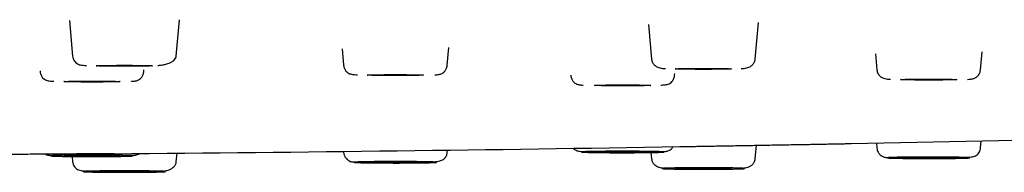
# Model space of a CAD drawing. Header units: millimetres. Extents: x 8 to 1762, y 12 to 2803.
# Tile 109 of 118: x 914 to 951, y 2720 to 2726. Entities that reach past the tile are written whole.
import ezdxf

# ---------------------------------------------------------------- set-up
doc = ezdxf.new("R2010")
doc.units = ezdxf.units.MM

msp = doc.modelspace()

# ---------------------------------------------------------------- linework, layer by layer
at = {"color": 7, "linetype": 'Continuous', "lineweight": 30}
for p, q in [((915.806, 2725.798), (915.921, 2724.481)), ((919.785, 2724.481), (919.903, 2725.832)), ((937.381, 2725.66), (937.494, 2724.367)), ((941.358, 2724.367), (941.478, 2725.729)), ((925.964, 2724.751), (926.018, 2724.135)), ((929.882, 2724.135), (929.94, 2724.8)), ((945.839, 2724.558), (945.891, 2723.968)), ((949.755, 2723.968), (949.814, 2724.639)), ((914.705, 2723.935), (914.709, 2723.895)), ((918.573, 2723.895), (918.579, 2723.967)), ((934.484, 2723.769), (934.486, 2723.752)), ((938.35, 2723.752), (938.357, 2723.83)), ((941.358, 2720.658), (941.402, 2721.158)), ((945.875, 2721.239), (945.891, 2721.057)), ((949.755, 2721.057), (949.778, 2721.318)), ((919.785, 2720.544), (919.813, 2720.865)), ((926.015, 2720.93), (926.018, 2720.89)), ((929.882, 2720.89), (929.89, 2720.979)), ((937.474, 2720.889), (937.494, 2720.658)), ((915.904, 2720.742), (915.921, 2720.544))]:
    msp.add_line(p, q, dxfattribs=at)
at = {"color": 7, "linetype": 'Continuous', "lineweight": 30, "flags": 128}
for points in [[(916.803, 2724.116), (916.81, 2724.118), (916.831, 2724.12), (916.866, 2724.122), (916.915, 2724.124), (916.976, 2724.126), (917.049, 2724.128), (917.133, 2724.129), (917.226, 2724.131), (917.328, 2724.132), (917.437, 2724.133), (917.552, 2724.134), (917.671, 2724.134), (917.792, 2724.134), (917.914, 2724.134), (918.036, 2724.134), (918.154, 2724.134), (918.269, 2724.133), (918.378, 2724.132), (918.48, 2724.131), (918.574, 2724.129), (918.658, 2724.128), (918.73, 2724.126), (918.791, 2724.124), (918.84, 2724.122), (918.875, 2724.12), (918.896, 2724.118), (918.903, 2724.116), (918.896, 2724.114), (918.875, 2724.112), (918.84, 2724.11), (918.791, 2724.108), (918.73, 2724.106), (918.658, 2724.104), (918.574, 2724.103), (918.48, 2724.101), (918.378, 2724.1), (918.269, 2724.099), (918.154, 2724.098), (918.036, 2724.098), (917.914, 2724.098), (917.792, 2724.098), (917.671, 2724.098), (917.552, 2724.098), (917.437, 2724.099), (917.328, 2724.1), (917.226, 2724.101), (917.133, 2724.103), (917.049, 2724.104), (916.976, 2724.106), (916.915, 2724.108), (916.866, 2724.11), (916.831, 2724.112), (916.81, 2724.114), (916.803, 2724.116)], [(926.9, 2723.77), (926.907, 2723.772), (926.929, 2723.774), (926.964, 2723.776), (927.012, 2723.778), (927.073, 2723.78), (927.146, 2723.782), (927.23, 2723.783), (927.323, 2723.785), (927.425, 2723.786), (927.534, 2723.787), (927.649, 2723.788), (927.768, 2723.788), (927.889, 2723.788), (928.011, 2723.788), (928.133, 2723.788), (928.251, 2723.788), (928.366, 2723.787), (928.475, 2723.786), (928.577, 2723.785), (928.671, 2723.783), (928.755, 2723.782), (928.828, 2723.78), (928.889, 2723.778), (928.937, 2723.776), (928.972, 2723.774), (928.993, 2723.772), (929, 2723.77), (928.993, 2723.768), (928.972, 2723.766), (928.937, 2723.764), (928.889, 2723.762), (928.828, 2723.76), (928.755, 2723.758), (928.671, 2723.757), (928.577, 2723.755), (928.475, 2723.754), (928.366, 2723.753), (928.251, 2723.753), (928.133, 2723.752), (928.011, 2723.752), (927.889, 2723.752), (927.768, 2723.752), (927.649, 2723.753), (927.534, 2723.753), (927.425, 2723.754), (927.323, 2723.755), (927.23, 2723.757), (927.146, 2723.758), (927.073, 2723.76), (927.012, 2723.762), (926.964, 2723.764), (926.929, 2723.766), (926.907, 2723.768), (926.9, 2723.77)], [(938.376, 2724.002), (938.383, 2724.004), (938.405, 2724.006), (938.44, 2724.008), (938.488, 2724.01), (938.549, 2724.012), (938.622, 2724.014), (938.706, 2724.015), (938.799, 2724.016), (938.901, 2724.018), (939.01, 2724.019), (939.125, 2724.019), (939.244, 2724.02), (939.365, 2724.02), (939.487, 2724.02), (939.609, 2724.02), (939.728, 2724.019), (939.842, 2724.019), (939.951, 2724.018), (940.053, 2724.016), (940.147, 2724.015), (940.231, 2724.014), (940.304, 2724.012), (940.365, 2724.01), (940.413, 2724.008), (940.448, 2724.006), (940.469, 2724.004), (940.476, 2724.002), (940.469, 2724), (940.448, 2723.998), (940.413, 2723.996), (940.365, 2723.994), (940.304, 2723.992), (940.231, 2723.99), (940.147, 2723.988), (940.053, 2723.987), (939.951, 2723.986), (939.842, 2723.985), (939.728, 2723.984), (939.609, 2723.984), (939.487, 2723.983), (939.365, 2723.983), (939.244, 2723.984), (939.125, 2723.984), (939.01, 2723.985), (938.901, 2723.986), (938.799, 2723.987), (938.706, 2723.988), (938.622, 2723.99), (938.549, 2723.992), (938.488, 2723.994), (938.44, 2723.996), (938.405, 2723.998), (938.383, 2724), (938.376, 2724.002)], [(915.591, 2723.53), (915.598, 2723.532), (915.619, 2723.534), (915.654, 2723.536), (915.703, 2723.538), (915.764, 2723.54), (915.837, 2723.542), (915.92, 2723.543), (916.014, 2723.545), (916.116, 2723.546), (916.225, 2723.547), (916.34, 2723.547), (916.459, 2723.548), (916.58, 2723.548), (916.702, 2723.548), (916.823, 2723.548), (916.942, 2723.547), (917.057, 2723.547), (917.166, 2723.546), (917.268, 2723.545), (917.361, 2723.543), (917.445, 2723.542), (917.518, 2723.54), (917.579, 2723.538), (917.628, 2723.536), (917.663, 2723.534), (917.684, 2723.532), (917.691, 2723.53), (917.684, 2723.528), (917.663, 2723.526), (917.628, 2723.524), (917.579, 2723.522), (917.518, 2723.52), (917.445, 2723.518), (917.361, 2723.517), (917.268, 2723.515), (917.166, 2723.514), (917.057, 2723.513), (916.942, 2723.512), (916.823, 2723.512), (916.702, 2723.512), (916.58, 2723.512), (916.459, 2723.512), (916.34, 2723.512), (916.225, 2723.513), (916.116, 2723.514), (916.014, 2723.515), (915.92, 2723.517), (915.837, 2723.518), (915.764, 2723.52), (915.703, 2723.522), (915.654, 2723.524), (915.619, 2723.526), (915.598, 2723.528), (915.591, 2723.53)], [(935.368, 2723.387), (935.375, 2723.389), (935.396, 2723.391), (935.431, 2723.393), (935.479, 2723.395), (935.541, 2723.397), (935.613, 2723.399), (935.697, 2723.4), (935.791, 2723.402), (935.893, 2723.403), (936.002, 2723.404), (936.117, 2723.404), (936.235, 2723.405), (936.357, 2723.405), (936.479, 2723.405), (936.6, 2723.405), (936.719, 2723.404), (936.834, 2723.404), (936.943, 2723.403), (937.045, 2723.402), (937.138, 2723.4), (937.222, 2723.399), (937.295, 2723.397), (937.356, 2723.395), (937.404, 2723.393), (937.439, 2723.391), (937.461, 2723.389), (937.468, 2723.387), (937.461, 2723.385), (937.439, 2723.383), (937.404, 2723.381), (937.356, 2723.379), (937.295, 2723.377), (937.222, 2723.375), (937.138, 2723.374), (937.045, 2723.372), (936.943, 2723.371), (936.834, 2723.37), (936.719, 2723.369), (936.6, 2723.369), (936.479, 2723.369), (936.357, 2723.369), (936.235, 2723.369), (936.117, 2723.369), (936.002, 2723.37), (935.893, 2723.371), (935.791, 2723.372), (935.697, 2723.374), (935.613, 2723.375), (935.541, 2723.377), (935.479, 2723.379), (935.431, 2723.381), (935.396, 2723.383), (935.375, 2723.385), (935.368, 2723.387)], [(946.773, 2723.603), (946.78, 2723.605), (946.801, 2723.607), (946.836, 2723.609), (946.885, 2723.611), (946.946, 2723.613), (947.019, 2723.615), (947.102, 2723.616), (947.196, 2723.618), (947.298, 2723.619), (947.407, 2723.62), (947.522, 2723.621), (947.641, 2723.621), (947.762, 2723.621), (947.884, 2723.621), (948.005, 2723.621), (948.124, 2723.621), (948.239, 2723.62), (948.348, 2723.619), (948.45, 2723.618), (948.543, 2723.616), (948.627, 2723.615), (948.7, 2723.613), (948.761, 2723.611), (948.81, 2723.609), (948.845, 2723.607), (948.866, 2723.605), (948.873, 2723.603), (948.866, 2723.601), (948.845, 2723.599), (948.81, 2723.597), (948.761, 2723.595), (948.7, 2723.593), (948.627, 2723.591), (948.543, 2723.59), (948.45, 2723.588), (948.348, 2723.587), (948.239, 2723.586), (948.124, 2723.586), (948.005, 2723.585), (947.884, 2723.585), (947.762, 2723.585), (947.641, 2723.585), (947.522, 2723.586), (947.407, 2723.586), (947.298, 2723.587), (947.196, 2723.588), (947.102, 2723.59), (947.019, 2723.591), (946.946, 2723.593), (946.885, 2723.595), (946.836, 2723.597), (946.801, 2723.599), (946.78, 2723.601), (946.773, 2723.603)], [(935.368, 2720.908), (935.375, 2720.91), (935.396, 2720.912), (935.431, 2720.914), (935.479, 2720.916), (935.541, 2720.918), (935.613, 2720.92), (935.697, 2720.921), (935.791, 2720.923), (935.893, 2720.924), (936.002, 2720.925), (936.117, 2720.926), (936.235, 2720.926), (936.357, 2720.926), (936.479, 2720.926), (936.6, 2720.926), (936.719, 2720.926), (936.834, 2720.925), (936.943, 2720.924), (937.045, 2720.923), (937.138, 2720.921), (937.222, 2720.92), (937.295, 2720.918), (937.356, 2720.916), (937.404, 2720.914), (937.439, 2720.912), (937.461, 2720.91), (937.468, 2720.908), (937.461, 2720.906), (937.439, 2720.904), (937.404, 2720.902), (937.356, 2720.9), (937.295, 2720.898), (937.222, 2720.896), (937.138, 2720.895), (937.045, 2720.893), (936.943, 2720.892), (936.834, 2720.891), (936.719, 2720.891), (936.6, 2720.89), (936.479, 2720.89), (936.357, 2720.89), (936.235, 2720.89), (936.117, 2720.891), (936.002, 2720.891), (935.893, 2720.892), (935.791, 2720.893), (935.697, 2720.895), (935.613, 2720.896), (935.541, 2720.898), (935.479, 2720.9), (935.431, 2720.902), (935.396, 2720.904), (935.375, 2720.906), (935.368, 2720.908)], [(915.591, 2720.765), (915.598, 2720.767), (915.619, 2720.769), (915.654, 2720.771), (915.703, 2720.773), (915.764, 2720.775), (915.837, 2720.777), (915.92, 2720.779), (916.014, 2720.78), (916.116, 2720.781), (916.225, 2720.782), (916.34, 2720.783), (916.459, 2720.783), (916.58, 2720.783), (916.702, 2720.783), (916.823, 2720.783), (916.942, 2720.783), (917.057, 2720.782), (917.166, 2720.781), (917.268, 2720.78), (917.361, 2720.779), (917.445, 2720.777), (917.518, 2720.775), (917.579, 2720.773), (917.628, 2720.771), (917.663, 2720.769), (917.684, 2720.767), (917.691, 2720.765), (917.684, 2720.763), (917.663, 2720.761), (917.628, 2720.759), (917.579, 2720.757), (917.518, 2720.755), (917.445, 2720.753), (917.361, 2720.752), (917.268, 2720.75), (917.166, 2720.749), (917.057, 2720.748), (916.942, 2720.748), (916.823, 2720.747), (916.702, 2720.747), (916.58, 2720.747), (916.459, 2720.747), (916.34, 2720.748), (916.225, 2720.748), (916.116, 2720.749), (916.014, 2720.75), (915.92, 2720.752), (915.837, 2720.753), (915.764, 2720.755), (915.703, 2720.757), (915.654, 2720.759), (915.619, 2720.761), (915.598, 2720.763), (915.591, 2720.765)], [(926.9, 2720.525), (926.907, 2720.527), (926.929, 2720.529), (926.964, 2720.531), (927.012, 2720.533), (927.073, 2720.535), (927.146, 2720.537), (927.23, 2720.538), (927.323, 2720.54), (927.425, 2720.541), (927.534, 2720.542), (927.649, 2720.542), (927.768, 2720.543), (927.889, 2720.543), (928.011, 2720.543), (928.133, 2720.543), (928.251, 2720.542), (928.366, 2720.542), (928.475, 2720.541), (928.577, 2720.54), (928.671, 2720.538), (928.755, 2720.537), (928.828, 2720.535), (928.889, 2720.533), (928.937, 2720.531), (928.972, 2720.529), (928.993, 2720.527), (929, 2720.525), (928.993, 2720.523), (928.972, 2720.521), (928.937, 2720.519), (928.889, 2720.517), (928.828, 2720.515), (928.755, 2720.513), (928.671, 2720.512), (928.577, 2720.51), (928.475, 2720.509), (928.366, 2720.508), (928.251, 2720.507), (928.133, 2720.507), (928.011, 2720.507), (927.889, 2720.507), (927.768, 2720.507), (927.649, 2720.507), (927.534, 2720.508), (927.425, 2720.509), (927.323, 2720.51), (927.23, 2720.512), (927.146, 2720.513), (927.073, 2720.515), (927.012, 2720.517), (926.964, 2720.519), (926.929, 2720.521), (926.907, 2720.523), (926.9, 2720.525)], [(946.773, 2720.692), (946.78, 2720.694), (946.801, 2720.696), (946.836, 2720.698), (946.885, 2720.7), (946.946, 2720.702), (947.019, 2720.704), (947.102, 2720.705), (947.196, 2720.707), (947.298, 2720.708), (947.407, 2720.709), (947.522, 2720.71), (947.641, 2720.71), (947.762, 2720.71), (947.884, 2720.71), (948.005, 2720.71), (948.124, 2720.71), (948.239, 2720.709), (948.348, 2720.708), (948.45, 2720.707), (948.543, 2720.705), (948.627, 2720.704), (948.7, 2720.702), (948.761, 2720.7), (948.81, 2720.698), (948.845, 2720.696), (948.866, 2720.694), (948.873, 2720.692), (948.866, 2720.69), (948.845, 2720.688), (948.81, 2720.686), (948.761, 2720.684), (948.7, 2720.682), (948.627, 2720.68), (948.543, 2720.679), (948.45, 2720.677), (948.348, 2720.676), (948.239, 2720.675), (948.124, 2720.674), (948.005, 2720.674), (947.884, 2720.674), (947.762, 2720.674), (947.641, 2720.674), (947.522, 2720.674), (947.407, 2720.675), (947.298, 2720.676), (947.196, 2720.677), (947.102, 2720.679), (947.019, 2720.68), (946.946, 2720.682), (946.885, 2720.684), (946.836, 2720.686), (946.801, 2720.688), (946.78, 2720.69), (946.773, 2720.692)], [(916.803, 2720.179), (916.81, 2720.181), (916.831, 2720.183), (916.866, 2720.185), (916.915, 2720.187), (916.976, 2720.189), (917.049, 2720.191), (917.133, 2720.192), (917.226, 2720.194), (917.328, 2720.195), (917.437, 2720.196), (917.552, 2720.197), (917.671, 2720.197), (917.792, 2720.197), (917.914, 2720.197), (918.036, 2720.197), (918.154, 2720.197), (918.269, 2720.196), (918.378, 2720.195), (918.48, 2720.194), (918.574, 2720.192), (918.658, 2720.191), (918.73, 2720.189), (918.791, 2720.187), (918.84, 2720.185), (918.875, 2720.183), (918.896, 2720.181), (918.903, 2720.179), (918.896, 2720.177), (918.875, 2720.175), (918.84, 2720.173), (918.791, 2720.171), (918.73, 2720.169), (918.658, 2720.167), (918.574, 2720.166), (918.48, 2720.164), (918.378, 2720.163), (918.269, 2720.162), (918.154, 2720.162), (918.036, 2720.161), (917.914, 2720.161), (917.792, 2720.161), (917.671, 2720.161), (917.552, 2720.162), (917.437, 2720.162), (917.328, 2720.163), (917.226, 2720.164), (917.133, 2720.166), (917.049, 2720.167), (916.976, 2720.169), (916.915, 2720.171), (916.866, 2720.173), (916.831, 2720.175), (916.81, 2720.177), (916.803, 2720.179)], [(938.376, 2720.293), (938.383, 2720.295), (938.405, 2720.297), (938.44, 2720.3), (938.488, 2720.301), (938.549, 2720.303), (938.622, 2720.305), (938.706, 2720.307), (938.799, 2720.308), (938.901, 2720.309), (939.01, 2720.31), (939.125, 2720.311), (939.244, 2720.311), (939.365, 2720.312), (939.487, 2720.312), (939.609, 2720.311), (939.728, 2720.311), (939.842, 2720.31), (939.951, 2720.309), (940.053, 2720.308), (940.147, 2720.307), (940.231, 2720.305), (940.304, 2720.303), (940.365, 2720.301), (940.413, 2720.3), (940.448, 2720.297), (940.469, 2720.295), (940.476, 2720.293), (940.469, 2720.291), (940.448, 2720.289), (940.413, 2720.287), (940.365, 2720.285), (940.304, 2720.283), (940.231, 2720.281), (940.147, 2720.28), (940.053, 2720.279), (939.951, 2720.277), (939.842, 2720.276), (939.728, 2720.276), (939.609, 2720.275), (939.487, 2720.275), (939.365, 2720.275), (939.244, 2720.275), (939.125, 2720.276), (939.01, 2720.276), (938.901, 2720.277), (938.799, 2720.279), (938.706, 2720.28), (938.622, 2720.281), (938.549, 2720.283), (938.488, 2720.285), (938.44, 2720.287), (938.405, 2720.289), (938.383, 2720.291), (938.376, 2720.293)]]:
    msp.add_lwpolyline(points, dxfattribs=at)
at = {"color": 7, "linetype": 'Continuous', "lineweight": 30}
for start, end in [(271.08875, 271.519922), (270.484808, 270.94856)]:
    msp.add_arc((895.418, 5326.417), 2605.667, start, end, dxfattribs=at)
for points, knots in [([(915.921, 2724.481), (915.927, 2724.445), (915.94, 2724.373), (915.988, 2724.288), (916.043, 2724.227), (916.109, 2724.182), (916.182, 2724.154), (916.259, 2724.142), (916.345, 2724.133), (916.416, 2724.128), (916.442, 2724.126)], [0, 0, 0, 0, 0.09445, 0.184784, 0.277005, 0.376123, 0.525446, 0.700293, 0.886651, 1, 1, 1, 1]), ([(919.102, 2724.131), (919.121, 2724.133), (919.21, 2724.141), (919.351, 2724.166), (919.506, 2724.209), (919.623, 2724.262), (919.707, 2724.323), (919.767, 2724.395), (919.779, 2724.452), (919.785, 2724.481)], [0, 0, 0, 0, 0.047962, 0.232477, 0.419945, 0.56276, 0.707316, 0.853262, 1, 1, 1, 1]), ([(926.018, 2724.135), (926.021, 2724.113), (926.027, 2724.069), (926.055, 2723.992), (926.106, 2723.913), (926.175, 2723.854), (926.244, 2723.819), (926.312, 2723.801), (926.385, 2723.792), (926.461, 2723.785), (926.517, 2723.781), (926.534, 2723.78)], [0, 0, 0, 0, 0.058018, 0.113499, 0.221492, 0.334263, 0.459416, 0.602644, 0.763764, 0.928768, 1, 1, 1, 1]), ([(929.422, 2723.778), (929.446, 2723.78), (929.496, 2723.784), (929.558, 2723.792), (929.609, 2723.801), (929.654, 2723.813), (929.716, 2723.844), (929.787, 2723.903), (929.841, 2723.983), (929.872, 2724.064), (929.879, 2724.111), (929.882, 2724.135)], [0, 0, 0, 0, 0.13115, 0.271685, 0.403573, 0.524665, 0.635806, 0.746171, 0.86477, 0.929941, 1, 1, 1, 1]), ([(937.494, 2724.367), (937.498, 2724.343), (937.505, 2724.297), (937.539, 2724.219), (937.599, 2724.142), (937.685, 2724.082), (937.776, 2724.043), (937.86, 2724.027), (937.937, 2724.018), (937.993, 2724.013), (938.012, 2724.012)], [0, 0, 0, 0, 0.090335, 0.176322, 0.33495, 0.477039, 0.604809, 0.759995, 0.92147, 1, 1, 1, 1]), ([(940.841, 2724.012), (940.859, 2724.013), (940.916, 2724.018), (940.992, 2724.027), (941.077, 2724.043), (941.168, 2724.082), (941.254, 2724.142), (941.314, 2724.219), (941.348, 2724.297), (941.355, 2724.343), (941.358, 2724.367)], [0, 0, 0, 0, 0.07854, 0.240013, 0.395197, 0.522966, 0.665053, 0.82368, 0.909666, 1, 1, 1, 1]), ([(914.709, 2723.895), (914.712, 2723.872), (914.719, 2723.826), (914.741, 2723.766), (914.77, 2723.714), (914.813, 2723.657), (914.874, 2723.607), (914.945, 2723.574), (915.012, 2723.558), (915.089, 2723.55), (915.16, 2723.543), (915.208, 2723.54), (915.217, 2723.54)], [0, 0, 0, 0, 0.061218, 0.119532, 0.176329, 0.23298, 0.350488, 0.48104, 0.631104, 0.796479, 0.96479, 1, 1, 1, 1]), ([(918.109, 2723.538), (918.111, 2723.538), (918.144, 2723.54), (918.192, 2723.545), (918.257, 2723.553), (918.303, 2723.561), (918.353, 2723.576), (918.415, 2723.61), (918.484, 2723.671), (918.535, 2723.749), (918.563, 2723.827), (918.57, 2723.872), (918.573, 2723.895)], [0, 0, 0, 0, 0.011602, 0.157297, 0.294793, 0.424022, 0.541352, 0.649883, 0.757392, 0.871591, 0.933682, 1, 1, 1, 1]), ([(934.486, 2723.752), (934.489, 2723.729), (934.495, 2723.684), (934.524, 2723.606), (934.575, 2723.528), (934.643, 2723.467), (934.706, 2723.433), (934.755, 2723.418), (934.802, 2723.41), (934.867, 2723.402), (934.915, 2723.397), (934.948, 2723.395), (934.95, 2723.395)], [0, 0, 0, 0, 0.0662744, 0.1283246, 0.2424489, 0.349888, 0.4583476, 0.5756006, 0.7047456, 0.8421513, 0.9877504, 1, 1, 1, 1]), ([(937.842, 2723.397), (937.85, 2723.397), (937.898, 2723.4), (937.97, 2723.407), (938.047, 2723.416), (938.114, 2723.431), (938.184, 2723.464), (938.245, 2723.514), (938.289, 2723.571), (938.318, 2723.623), (938.34, 2723.683), (938.346, 2723.729), (938.35, 2723.752)], [0, 0, 0, 0, 0.035035, 0.203376, 0.368782, 0.518872, 0.649449, 0.766978, 0.823639, 0.880446, 0.938771, 1, 1, 1, 1]), ([(945.891, 2723.968), (945.895, 2723.941), (945.903, 2723.888), (945.935, 2723.82), (945.974, 2723.765), (946.031, 2723.709), (946.107, 2723.663), (946.196, 2723.635), (946.281, 2723.624), (946.361, 2723.616), (946.399, 2723.613)], [0, 0, 0, 0, 0.093181, 0.18164, 0.265613, 0.345462, 0.494843, 0.636194, 0.829353, 1, 1, 1, 1]), ([(949.264, 2723.612), (949.266, 2723.612), (949.311, 2723.615), (949.378, 2723.622), (949.459, 2723.632), (949.533, 2723.654), (949.598, 2723.688), (949.656, 2723.737), (949.702, 2723.797), (949.74, 2723.874), (949.75, 2723.937), (949.755, 2723.968)], [0, 0, 0, 0, 0.008694, 0.197195, 0.370179, 0.521497, 0.654079, 0.744211, 0.829362, 0.913179, 1, 1, 1, 1]), ([(939.087, 2721.117), (939.153, 2721.118), (939.287, 2721.12), (939.518, 2721.125), (939.769, 2721.129), (940.04, 2721.134), (940.327, 2721.139), (940.627, 2721.144), (940.936, 2721.149), (941.254, 2721.155), (941.577, 2721.161), (941.9, 2721.167), (942.223, 2721.172), (942.542, 2721.178), (942.853, 2721.184), (943.152, 2721.189), (943.438, 2721.194), (943.709, 2721.199), (943.96, 2721.204), (944.19, 2721.208), (944.395, 2721.211), (944.576, 2721.215), (944.729, 2721.218), (944.849, 2721.22), (944.904, 2721.221), (944.928, 2721.221)], [0, 0, 0, 0, 0.043523, 0.087636, 0.131349, 0.175147, 0.219422, 0.26309, 0.306577, 0.350313, 0.394256, 0.437813, 0.481412, 0.525478, 0.569374, 0.612918, 0.656538, 0.70066, 0.7445, 0.78802, 0.831647, 0.875807, 0.919297, 0.963262, 1, 1, 1, 1]), ([(917.465, 2720.844), (917.464, 2720.844), (917.458, 2720.844), (917.415, 2720.844), (917.338, 2720.843), (917.229, 2720.842), (917.09, 2720.841), (916.922, 2720.84), (916.728, 2720.839), (916.509, 2720.837), (916.268, 2720.835), (916.007, 2720.833), (915.729, 2720.831), (915.437, 2720.829), (915.132, 2720.827), (914.817, 2720.825), (914.496, 2720.822), (914.171, 2720.82), (913.846, 2720.818), (913.525, 2720.816), (913.21, 2720.813), (912.905, 2720.811), (912.612, 2720.809), (912.334, 2720.807), (912.073, 2720.805), (911.833, 2720.803), (911.615, 2720.802), (911.422, 2720.8), (911.255, 2720.799), (911.117, 2720.798), (911.008, 2720.798), (910.931, 2720.797), (910.888, 2720.797), (910.883, 2720.797), (910.881, 2720.797)], [0, 0, 0, 0, 0.012597, 0.045074, 0.077496, 0.109825, 0.141877, 0.174484, 0.206753, 0.239128, 0.271943, 0.304274, 0.336436, 0.368748, 0.401134, 0.433316, 0.465612, 0.498337, 0.530461, 0.562924, 0.5953, 0.627639, 0.659789, 0.69233, 0.724674, 0.756948, 0.789205, 0.821724, 0.854004, 0.886296, 0.918597, 0.950721, 0.982982, 1, 1, 1, 1]), ([(914.908, 2720.825), (914.914, 2720.822), (914.941, 2720.805), (914.978, 2720.797), (915.025, 2720.788), (915.09, 2720.78), (915.138, 2720.775), (915.171, 2720.773), (915.173, 2720.773)], [0, 0, 0, 0, 0.054373, 0.259101, 0.484594, 0.72451, 0.978732, 1, 1, 1, 1]), ([(916.244, 2720.791), (916.291, 2720.791), (916.385, 2720.792), (916.528, 2720.792), (916.673, 2720.792), (916.821, 2720.792), (916.972, 2720.791), (917.123, 2720.791), (917.269, 2720.79), (917.409, 2720.788), (917.541, 2720.787), (917.649, 2720.785), (917.737, 2720.784), (917.808, 2720.783), (917.891, 2720.781), (917.981, 2720.778), (918.065, 2720.775), (918.121, 2720.772), (918.155, 2720.77), (918.173, 2720.767), (918.176, 2720.765), (918.166, 2720.762), (918.141, 2720.759), (918.1, 2720.757), (918.043, 2720.754), (917.971, 2720.752), (917.886, 2720.749), (917.799, 2720.748), (917.715, 2720.746), (917.638, 2720.745), (917.533, 2720.743), (917.396, 2720.742), (917.222, 2720.74), (917.054, 2720.739), (916.897, 2720.739), (916.754, 2720.738), (916.609, 2720.738), (916.461, 2720.739), (916.31, 2720.739), (916.159, 2720.74), (916.013, 2720.741), (915.873, 2720.742), (915.741, 2720.743), (915.633, 2720.745), (915.545, 2720.746), (915.474, 2720.748), (915.391, 2720.75), (915.301, 2720.752), (915.217, 2720.755), (915.161, 2720.758), (915.127, 2720.761), (915.109, 2720.763), (915.105, 2720.766), (915.116, 2720.768), (915.141, 2720.771), (915.182, 2720.774), (915.239, 2720.776), (915.311, 2720.779), (915.396, 2720.781), (915.483, 2720.783), (915.567, 2720.784), (915.644, 2720.786), (915.774, 2720.787), (915.969, 2720.789), (916.152, 2720.791), (916.244, 2720.791)], [0, 0, 0, 0, 0.0150573, 0.0299867, 0.0449229, 0.0600005, 0.0763182, 0.0924777, 0.1086512, 0.1250103, 0.141328, 0.1574875, 0.1682603, 0.1790903, 0.190028, 0.2100516, 0.2299394, 0.2500118, 0.265059, 0.2799849, 0.2949247, 0.310013, 0.3263307, 0.3424901, 0.3586636, 0.3750227, 0.3913405, 0.4074999, 0.4182727, 0.4291027, 0.4400404, 0.460064, 0.4799518, 0.5000242, 0.5150714, 0.5299974, 0.5449371, 0.5600254, 0.5763431, 0.5925026, 0.608676, 0.6250351, 0.6413529, 0.6575124, 0.6682851, 0.6791152, 0.6900528, 0.7100764, 0.7299643, 0.7500366, 0.7650839, 0.7800098, 0.7949495, 0.8100378, 0.8263555, 0.842515, 0.8586884, 0.8750476, 0.8913653, 0.9075248, 0.9182975, 0.9291276, 0.9400652, 0.9700191, 1, 1, 1, 1]), ([(918.065, 2720.775), (918.074, 2720.776), (918.122, 2720.778), (918.193, 2720.786), (918.27, 2720.793), (918.337, 2720.812), (918.388, 2720.828), (918.416, 2720.853), (918.418, 2720.855)], [0, 0, 0, 0, 0.052937, 0.307547, 0.557715, 0.784721, 0.982212, 1, 1, 1, 1]), ([(926.018, 2720.89), (926.021, 2720.869), (926.027, 2720.83), (926.051, 2720.763), (926.091, 2720.696), (926.14, 2720.645), (926.175, 2720.616), (926.195, 2720.602), (926.209, 2720.592), (926.217, 2720.587), (926.222, 2720.583), (926.228, 2720.579), (926.229, 2720.577), (926.234, 2720.573), (926.241, 2720.566), (926.257, 2720.557), (926.289, 2720.547), (926.346, 2720.54), (926.406, 2720.535), (926.452, 2720.532), (926.465, 2720.532)], [0, 0, 0, 0, 0.056993, 0.108003, 0.192098, 0.253376, 0.275991, 0.293683, 0.307151, 0.312749, 0.317945, 0.323107, 0.341249, 0.362065, 0.399712, 0.503972, 0.637352, 0.799588, 0.940116, 1, 1, 1, 1]), ([(929.273, 2720.538), (929.309, 2720.54), (929.394, 2720.545), (929.5, 2720.555), (929.598, 2720.572), (929.675, 2720.596), (929.739, 2720.629), (929.791, 2720.672), (929.834, 2720.729), (929.862, 2720.791), (929.877, 2720.846), (929.88, 2720.875), (929.882, 2720.89)], [0, 0, 0, 0, 0.1266212, 0.2918646, 0.4391317, 0.5689792, 0.6819497, 0.7788582, 0.8613515, 0.9328672, 0.9665164, 1, 1, 1, 1]), ([(934.581, 2721.05), (934.603, 2721.029), (934.652, 2720.983), (934.722, 2720.953), (934.789, 2720.937), (934.866, 2720.929), (934.937, 2720.921), (934.985, 2720.919), (934.993, 2720.918)], [0, 0, 0, 0, 0.14897, 0.320079, 0.516761, 0.733511, 0.954109, 1, 1, 1, 1]), ([(935.651, 2720.931), (935.694, 2720.932), (935.778, 2720.933), (935.913, 2720.933), (936.051, 2720.934), (936.197, 2720.935), (936.35, 2720.935), (936.506, 2720.935), (936.662, 2720.935), (936.815, 2720.934), (936.965, 2720.933), (937.092, 2720.932), (937.199, 2720.931), (937.287, 2720.93), (937.395, 2720.929), (937.516, 2720.927), (937.643, 2720.924), (937.74, 2720.922), (937.814, 2720.919), (937.868, 2720.917), (937.909, 2720.915), (937.938, 2720.912), (937.953, 2720.909), (937.952, 2720.907), (937.935, 2720.904), (937.902, 2720.901), (937.854, 2720.899), (937.798, 2720.896), (937.739, 2720.895), (937.683, 2720.893), (937.603, 2720.891), (937.494, 2720.889), (937.348, 2720.887), (937.2, 2720.885), (937.057, 2720.884), (936.923, 2720.883), (936.785, 2720.882), (936.638, 2720.882), (936.486, 2720.881), (936.33, 2720.881), (936.174, 2720.882), (936.02, 2720.882), (935.871, 2720.883), (935.743, 2720.884), (935.637, 2720.885), (935.549, 2720.886), (935.441, 2720.887), (935.319, 2720.889), (935.193, 2720.892), (935.095, 2720.895), (935.021, 2720.897), (934.967, 2720.899), (934.926, 2720.902), (934.898, 2720.904), (934.883, 2720.907), (934.884, 2720.91), (934.901, 2720.912), (934.934, 2720.915), (934.982, 2720.918), (935.038, 2720.92), (935.096, 2720.922), (935.153, 2720.923), (935.252, 2720.926), (935.408, 2720.929), (935.57, 2720.93), (935.651, 2720.931)], [0, 0, 0, 0, 0.015057, 0.029987, 0.044923, 0.060001, 0.076318, 0.092478, 0.108651, 0.12501, 0.141328, 0.157488, 0.16826, 0.17909, 0.190028, 0.210052, 0.229939, 0.250012, 0.265059, 0.279985, 0.294925, 0.310013, 0.326331, 0.34249, 0.358664, 0.375023, 0.39134, 0.4075, 0.418273, 0.429103, 0.44004, 0.460064, 0.479952, 0.500024, 0.515071, 0.529997, 0.544937, 0.560025, 0.576343, 0.592503, 0.608676, 0.625035, 0.641353, 0.657512, 0.668285, 0.679115, 0.690053, 0.710076, 0.729964, 0.750037, 0.765084, 0.78001, 0.79495, 0.810038, 0.826356, 0.842515, 0.858688, 0.875048, 0.891365, 0.907525, 0.918298, 0.929128, 0.940065, 0.970019, 1, 1, 1, 1]), ([(937.885, 2720.916), (937.888, 2720.916), (937.92, 2720.918), (937.969, 2720.923), (938.034, 2720.931), (938.08, 2720.939), (938.13, 2720.954), (938.192, 2720.989), (938.254, 2721.039), (938.283, 2721.09), (938.295, 2721.11)], [0, 0, 0, 0, 0.014915, 0.190459, 0.356126, 0.511832, 0.653201, 0.783968, 0.913504, 1, 1, 1, 1]), ([(938.554, 2721.108), (938.578, 2721.108), (938.631, 2721.109), (938.751, 2721.111), (938.901, 2721.114), (939.025, 2721.116), (939.087, 2721.117)], [0, 0, 0, 0, 0.213509, 0.47622, 0.738585, 1, 1, 1, 1]), ([(945.891, 2721.057), (945.895, 2721.029), (945.903, 2720.975), (945.934, 2720.904), (945.971, 2720.848), (946.022, 2720.792), (946.086, 2720.747), (946.146, 2720.723), (946.191, 2720.714), (946.256, 2720.704), (946.306, 2720.7), (946.327, 2720.698)], [0, 0, 0, 0, 0.086729, 0.1655, 0.2371, 0.302509, 0.419583, 0.531067, 0.693286, 0.872939, 1, 1, 1, 1]), ([(949.185, 2720.704), (949.222, 2720.706), (949.306, 2720.711), (949.403, 2720.72), (949.494, 2720.738), (949.569, 2720.766), (949.634, 2720.807), (949.69, 2720.867), (949.728, 2720.938), (949.748, 2721.003), (949.753, 2721.039), (949.755, 2721.057)], [0, 0, 0, 0, 0.141727, 0.318208, 0.47367, 0.608707, 0.725024, 0.825216, 0.914024, 0.956791, 1, 1, 1, 1]), ([(915.921, 2720.544), (915.926, 2720.515), (915.935, 2720.455), (915.97, 2720.381), (916.013, 2720.324), (916.07, 2720.275), (916.144, 2720.238), (916.241, 2720.214), (916.353, 2720.201), (916.443, 2720.195), (916.497, 2720.192), (916.505, 2720.192)], [0, 0, 0, 0, 0.070063, 0.142194, 0.221822, 0.312442, 0.453632, 0.620554, 0.815148, 0.972975, 1, 1, 1, 1]), ([(919.253, 2720.19), (919.29, 2720.195), (919.384, 2720.206), (919.506, 2720.24), (919.617, 2720.292), (919.701, 2720.357), (919.764, 2720.44), (919.778, 2720.509), (919.785, 2720.544)], [0, 0, 0, 0, 0.141965, 0.35058, 0.509484, 0.670829, 0.834507, 1, 1, 1, 1]), ([(927.285, 2720.549), (927.329, 2720.549), (927.417, 2720.55), (927.555, 2720.551), (927.696, 2720.551), (927.844, 2720.552), (927.997, 2720.552), (928.153, 2720.552), (928.307, 2720.551), (928.457, 2720.55), (928.603, 2720.549), (928.726, 2720.548), (928.828, 2720.547), (928.911, 2720.546), (929.013, 2720.544), (929.126, 2720.542), (929.241, 2720.54), (929.328, 2720.537), (929.391, 2720.534), (929.434, 2720.532), (929.465, 2720.529), (929.482, 2720.527), (929.486, 2720.524), (929.473, 2720.521), (929.445, 2720.519), (929.4, 2720.516), (929.341, 2720.514), (929.276, 2720.511), (929.21, 2720.51), (929.147, 2720.508), (929.059, 2720.506), (928.941, 2720.504), (928.786, 2720.502), (928.631, 2720.501), (928.483, 2720.5), (928.346, 2720.499), (928.205, 2720.498), (928.057, 2720.498), (927.904, 2720.498), (927.748, 2720.498), (927.594, 2720.499), (927.443, 2720.5), (927.298, 2720.501), (927.175, 2720.502), (927.073, 2720.503), (926.989, 2720.504), (926.888, 2720.506), (926.774, 2720.508), (926.659, 2720.51), (926.573, 2720.513), (926.51, 2720.516), (926.466, 2720.518), (926.436, 2720.52), (926.418, 2720.523), (926.415, 2720.526), (926.427, 2720.528), (926.456, 2720.531), (926.5, 2720.534), (926.559, 2720.536), (926.625, 2720.538), (926.691, 2720.54), (926.754, 2720.542), (926.862, 2720.544), (927.031, 2720.547), (927.2, 2720.548), (927.285, 2720.549)], [0, 0, 0, 0, 0.015057, 0.029987, 0.044923, 0.060001, 0.076318, 0.092478, 0.108651, 0.12501, 0.141328, 0.157488, 0.16826, 0.17909, 0.190028, 0.210052, 0.229939, 0.250012, 0.265059, 0.279985, 0.294925, 0.310013, 0.326331, 0.34249, 0.358664, 0.375023, 0.39134, 0.4075, 0.418273, 0.429103, 0.44004, 0.460064, 0.479952, 0.500024, 0.515071, 0.529997, 0.544937, 0.560025, 0.576343, 0.592503, 0.608676, 0.625035, 0.641353, 0.657512, 0.668285, 0.679115, 0.690053, 0.710076, 0.729964, 0.750037, 0.765084, 0.78001, 0.79495, 0.810038, 0.826356, 0.842515, 0.858688, 0.875048, 0.891365, 0.907525, 0.918298, 0.929128, 0.940065, 0.970019, 1, 1, 1, 1]), ([(937.494, 2720.658), (937.498, 2720.635), (937.505, 2720.589), (937.539, 2720.51), (937.599, 2720.433), (937.685, 2720.373), (937.776, 2720.335), (937.86, 2720.318), (937.937, 2720.309), (937.993, 2720.305), (938.012, 2720.304)], [0, 0, 0, 0, 0.0903338, 0.1763203, 0.3349469, 0.4770345, 0.6048033, 0.7599874, 0.921461, 1, 1, 1, 1]), ([(940.841, 2720.304), (940.859, 2720.305), (940.916, 2720.309), (940.992, 2720.318), (941.077, 2720.335), (941.168, 2720.373), (941.254, 2720.433), (941.314, 2720.51), (941.348, 2720.589), (941.355, 2720.635), (941.358, 2720.658)], [0, 0, 0, 0, 0.078568, 0.240037, 0.395216, 0.522981, 0.665064, 0.823685, 0.909669, 1, 1, 1, 1]), ([(946.867, 2720.713), (946.905, 2720.713), (946.982, 2720.714), (947.107, 2720.716), (947.238, 2720.717), (947.378, 2720.718), (947.527, 2720.718), (947.682, 2720.719), (947.838, 2720.719), (947.995, 2720.719), (948.15, 2720.718), (948.284, 2720.718), (948.398, 2720.717), (948.493, 2720.716), (948.612, 2720.715), (948.749, 2720.713), (948.895, 2720.711), (949.014, 2720.709), (949.109, 2720.707), (949.182, 2720.704), (949.243, 2720.702), (949.293, 2720.7), (949.33, 2720.697), (949.353, 2720.694), (949.359, 2720.692), (949.349, 2720.689), (949.324, 2720.686), (949.288, 2720.684), (949.246, 2720.682), (949.203, 2720.68), (949.141, 2720.678), (949.051, 2720.676), (948.925, 2720.673), (948.793, 2720.671), (948.663, 2720.67), (948.539, 2720.668), (948.408, 2720.667), (948.268, 2720.666), (948.119, 2720.666), (947.964, 2720.665), (947.808, 2720.665), (947.651, 2720.665), (947.496, 2720.666), (947.362, 2720.666), (947.248, 2720.667), (947.152, 2720.668), (947.034, 2720.669), (946.897, 2720.671), (946.75, 2720.673), (946.632, 2720.675), (946.537, 2720.677), (946.464, 2720.679), (946.403, 2720.682), (946.353, 2720.684), (946.315, 2720.687), (946.293, 2720.689), (946.287, 2720.692), (946.297, 2720.695), (946.322, 2720.698), (946.358, 2720.7), (946.4, 2720.702), (946.442, 2720.704), (946.52, 2720.706), (946.65, 2720.71), (946.795, 2720.712), (946.867, 2720.713)], [0, 0, 0, 0, 0.015057, 0.029987, 0.044923, 0.060001, 0.076318, 0.092478, 0.108651, 0.12501, 0.141328, 0.157488, 0.16826, 0.17909, 0.190028, 0.210052, 0.229939, 0.250012, 0.265059, 0.279985, 0.294925, 0.310013, 0.326331, 0.34249, 0.358664, 0.375023, 0.39134, 0.4075, 0.418273, 0.429103, 0.44004, 0.460064, 0.479952, 0.500024, 0.515071, 0.529997, 0.544937, 0.560025, 0.576343, 0.592503, 0.608676, 0.625035, 0.641353, 0.657512, 0.668285, 0.679115, 0.690053, 0.710076, 0.729964, 0.750037, 0.765084, 0.78001, 0.79495, 0.810038, 0.826356, 0.842515, 0.858688, 0.875048, 0.891365, 0.907525, 0.918298, 0.929128, 0.940065, 0.970019, 1, 1, 1, 1]), ([(917.554, 2720.205), (917.602, 2720.205), (917.697, 2720.206), (917.841, 2720.206), (917.985, 2720.206), (918.133, 2720.205), (918.282, 2720.205), (918.43, 2720.204), (918.572, 2720.203), (918.706, 2720.201), (918.833, 2720.2), (918.935, 2720.198), (919.017, 2720.197), (919.083, 2720.195), (919.159, 2720.193), (919.239, 2720.191), (919.312, 2720.188), (919.357, 2720.185), (919.381, 2720.182), (919.389, 2720.179), (919.383, 2720.177), (919.363, 2720.174), (919.329, 2720.172), (919.277, 2720.169), (919.211, 2720.167), (919.13, 2720.164), (919.037, 2720.162), (918.943, 2720.16), (918.854, 2720.159), (918.772, 2720.158), (918.662, 2720.156), (918.519, 2720.155), (918.34, 2720.154), (918.169, 2720.153), (918.01, 2720.152), (917.865, 2720.152), (917.721, 2720.152), (917.573, 2720.153), (917.424, 2720.153), (917.277, 2720.154), (917.135, 2720.155), (917, 2720.157), (916.874, 2720.158), (916.771, 2720.16), (916.689, 2720.162), (916.624, 2720.163), (916.547, 2720.165), (916.467, 2720.167), (916.395, 2720.171), (916.349, 2720.174), (916.325, 2720.176), (916.317, 2720.179), (916.323, 2720.181), (916.343, 2720.184), (916.378, 2720.187), (916.429, 2720.189), (916.495, 2720.192), (916.576, 2720.194), (916.669, 2720.196), (916.763, 2720.198), (916.853, 2720.199), (916.934, 2720.201), (917.071, 2720.202), (917.273, 2720.204), (917.46, 2720.205), (917.554, 2720.205)], [0, 0, 0, 0, 0.015057, 0.029987, 0.044923, 0.060001, 0.076318, 0.092478, 0.108651, 0.12501, 0.141328, 0.157488, 0.16826, 0.17909, 0.190028, 0.210052, 0.229939, 0.250012, 0.265059, 0.279985, 0.294925, 0.310013, 0.326331, 0.34249, 0.358664, 0.375023, 0.39134, 0.4075, 0.418273, 0.429103, 0.44004, 0.460064, 0.479952, 0.500024, 0.515071, 0.529997, 0.544937, 0.560025, 0.576343, 0.592503, 0.608676, 0.625035, 0.641353, 0.657512, 0.668285, 0.679115, 0.690053, 0.710076, 0.729964, 0.750037, 0.765084, 0.78001, 0.79495, 0.810038, 0.826356, 0.842515, 0.858688, 0.875048, 0.891365, 0.907525, 0.918298, 0.929128, 0.940065, 0.970019, 1, 1, 1, 1]), ([(938.84, 2720.318), (938.885, 2720.318), (938.975, 2720.319), (939.115, 2720.32), (939.257, 2720.32), (939.406, 2720.32), (939.559, 2720.32), (939.714, 2720.32), (939.866, 2720.319), (940.014, 2720.318), (940.156, 2720.317), (940.275, 2720.316), (940.373, 2720.314), (940.453, 2720.313), (940.549, 2720.312), (940.656, 2720.309), (940.762, 2720.307), (940.84, 2720.304), (940.894, 2720.301), (940.93, 2720.299), (940.953, 2720.296), (940.962, 2720.294), (940.957, 2720.291), (940.936, 2720.288), (940.898, 2720.286), (940.846, 2720.283), (940.778, 2720.281), (940.706, 2720.278), (940.635, 2720.277), (940.567, 2720.275), (940.474, 2720.274), (940.35, 2720.272), (940.188, 2720.27), (940.029, 2720.269), (939.878, 2720.268), (939.738, 2720.267), (939.595, 2720.267), (939.447, 2720.266), (939.294, 2720.267), (939.139, 2720.267), (938.987, 2720.268), (938.839, 2720.269), (938.697, 2720.27), (938.578, 2720.271), (938.48, 2720.272), (938.4, 2720.273), (938.303, 2720.275), (938.197, 2720.277), (938.091, 2720.28), (938.013, 2720.283), (937.958, 2720.285), (937.922, 2720.288), (937.9, 2720.29), (937.891, 2720.293), (937.896, 2720.296), (937.917, 2720.298), (937.954, 2720.301), (938.007, 2720.304), (938.074, 2720.306), (938.146, 2720.308), (938.218, 2720.31), (938.285, 2720.311), (938.401, 2720.313), (938.578, 2720.316), (938.752, 2720.317), (938.84, 2720.318)], [0, 0, 0, 0, 0.015057, 0.029987, 0.044923, 0.060001, 0.076318, 0.092478, 0.108651, 0.12501, 0.141328, 0.157488, 0.16826, 0.17909, 0.190028, 0.210052, 0.229939, 0.250012, 0.265059, 0.279985, 0.294925, 0.310013, 0.326331, 0.34249, 0.358664, 0.375023, 0.39134, 0.4075, 0.418273, 0.429103, 0.44004, 0.460064, 0.479952, 0.500024, 0.515071, 0.529997, 0.544937, 0.560025, 0.576343, 0.592503, 0.608676, 0.625035, 0.641353, 0.657512, 0.668285, 0.679115, 0.690053, 0.710076, 0.729964, 0.750037, 0.765084, 0.78001, 0.79495, 0.810038, 0.826356, 0.842515, 0.858688, 0.875048, 0.891365, 0.907525, 0.918298, 0.929128, 0.940065, 0.970019, 1, 1, 1, 1])]:
    msp.add_open_spline(points, degree=3, knots=knots, dxfattribs=at)

doc.saveas('drawing.dxf')
